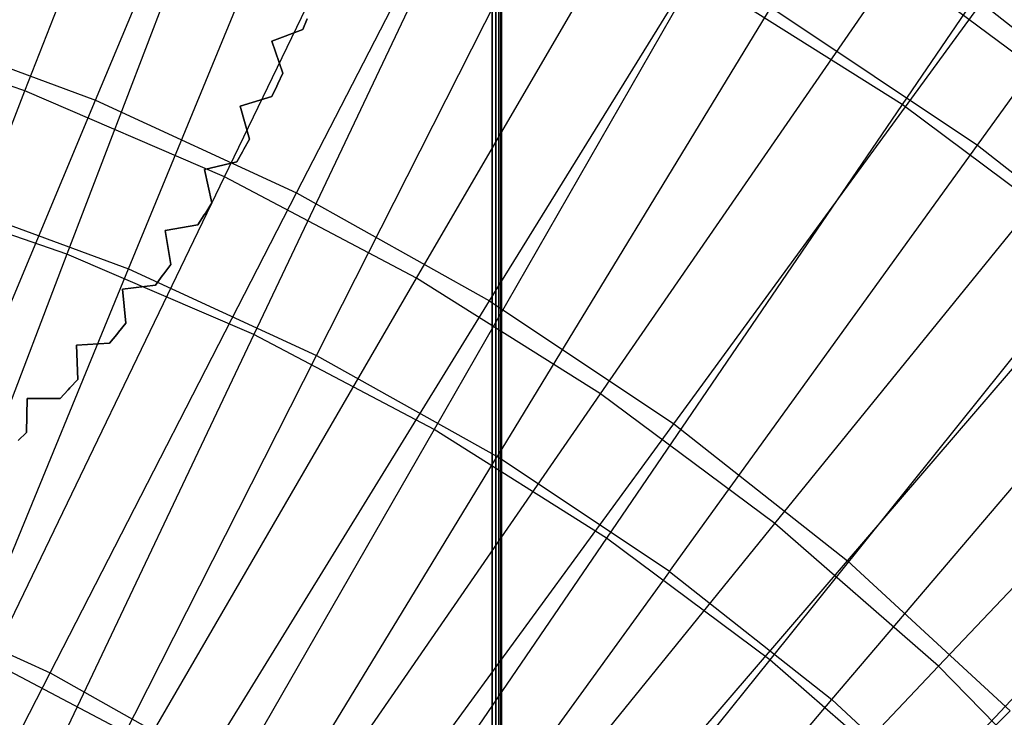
# Model space of a CAD drawing. Extents: x 0.05 to 6.09, y -3 to 3.03.
# Tile 96 of 124: x 3.46 to 3.86, y 0.83 to 1.11. Entities that reach past the tile are written whole.
import ezdxf

# ---------------------------------------------------------------- set-up
doc = ezdxf.new("R2010")
doc.units = 0
doc.header["$MEASUREMENT"] = 0
doc.layers.get('0').update_dxf_attribs({"color": 13, "linetype": 'CONTINUOUS'})

# ---------------------------------------------------------------- blocks, each defined once
blk = doc.blocks.new('PROFILE_SNOW_BALL_PLAFON_P')
at = {"color": 0}
for p, q in [((3.65515, 1.35909, 6.63931), (3.65515, 0.7116, 6.63931)), ((3.65515, -0.09924, 7.55126), (3.65515, 1.35909, 7.55126)), ((3.65515, -0.09924, 7.55126), (3.65515, 1.35909, 7.55126)), ((3.65515, 1.35909, 6.63931), (3.65515, 0.7116, 6.63931)), ((3.65666, -0.09924, 7.55096), (3.65666, 1.35909, 7.55096)), ((3.65666, -0.09924, 7.55096), (3.65666, 1.35909, 7.55096)), ((3.65666, 1.35909, 6.63961), (3.65666, 0.7116, 6.63961)), ((3.65666, 1.35909, 6.63961), (3.65666, 0.7116, 6.63961)), ((3.65793, -0.09924, 7.5501), (3.65793, 1.35909, 7.5501)), ((3.65793, -0.09924, 7.5501), (3.65793, 1.35909, 7.5501)), ((3.65793, 1.35909, 6.64046), (3.65793, 0.7116, 6.64046)), ((3.65793, 1.35909, 6.64046), (3.65793, 0.7116, 6.64046)), ((3.65879, -0.09924, 7.54882), (3.65879, 1.35909, 7.54882)), ((3.65879, -0.09924, 7.54882), (3.65879, 1.35909, 7.54882)), ((3.65879, 1.35909, 6.64174), (3.65879, 0.7116, 6.64174)), ((3.65879, 1.35909, 6.64174), (3.65879, 0.7116, 6.64174)), ((3.65909, 0.7116, 6.64325), (3.65909, 1.35909, 6.64325)), ((3.65909, 1.35909, 7.54732), (3.65909, -0.09924, 7.54732)), ((3.65909, 1.35909, 7.54732), (3.65909, -0.09924, 7.54732)), ((3.65909, 0.7116, 6.64325), (3.65909, 1.35909, 6.64325)), ((3.57953, 1.11123, 6.63931), (3.57769, 1.10687, 6.63931)), ((3.57769, 1.10687, 6.28498), (3.57953, 1.11123, 6.28498)), ((3.57953, 1.11123, 6.63931), (3.57769, 1.10687, 6.63931)), ((3.57769, 1.10687, 6.28498), (3.57953, 1.11123, 6.28498)), ((3.57769, 1.10687, 6.63931), (3.56501, 1.10211, 6.63931)), ((3.56501, 1.10211, 6.28498), (3.57769, 1.10687, 6.28498)), ((3.57769, 1.10687, 6.63931), (3.56501, 1.10211, 6.63931)), ((3.56501, 1.10211, 6.28498), (3.57769, 1.10687, 6.28498)), ((3.57769, 1.10687, 6.28498), (3.57769, 1.10687, 6.63931)), ((3.57769, 1.10687, 6.28498), (3.57769, 1.10687, 6.63931)), ((3.56501, 1.10211, 6.28498), (3.56501, 1.10211, 6.63931)), ((3.56501, 1.10211, 6.63931), (3.56961, 1.08891, 6.63931)), ((3.56961, 1.08891, 6.28498), (3.56501, 1.10211, 6.28498)), ((3.56501, 1.10211, 6.28498), (3.56501, 1.10211, 6.63931)), ((3.56501, 1.10211, 6.63931), (3.56961, 1.08891, 6.63931)), ((3.56961, 1.08891, 6.28498), (3.56501, 1.10211, 6.28498)), ((3.56961, 1.08891, 6.63931), (3.56757, 1.08465, 6.63931)), ((3.56757, 1.08465, 6.28498), (3.56961, 1.08891, 6.28498)), ((3.56961, 1.08891, 6.63931), (3.56757, 1.08465, 6.63931)), ((3.56757, 1.08465, 6.28498), (3.56961, 1.08891, 6.28498)), ((3.56961, 1.08891, 6.28498), (3.56961, 1.08891, 6.63931)), ((3.56961, 1.08891, 6.28498), (3.56961, 1.08891, 6.63931)), ((3.56708, 1.08363, 6.28498), (3.56757, 1.08465, 6.28498)), ((3.56757, 1.08465, 6.63931), (3.56708, 1.08363, 6.63931)), ((3.56757, 1.08465, 6.63931), (3.56708, 1.08363, 6.63931)), ((3.56708, 1.08363, 6.28498), (3.56757, 1.08465, 6.28498)), ((3.56757, 1.08465, 6.63931), (3.56757, 1.08465, 6.28498)), ((3.56757, 1.08465, 6.63931), (3.56757, 1.08465, 6.28498)), ((3.56708, 1.08363, 6.63931), (3.56499, 1.07939, 6.63931)), ((3.56499, 1.07939, 6.28498), (3.56708, 1.08363, 6.28498)), ((3.56708, 1.08363, 6.63931), (3.56499, 1.07939, 6.63931)), ((3.56499, 1.07939, 6.28498), (3.56708, 1.08363, 6.28498)), ((3.56708, 1.08363, 6.63931), (3.56708, 1.08363, 6.28498)), ((3.56708, 1.08363, 6.63931), (3.56708, 1.08363, 6.28498)), ((3.56499, 1.07939, 6.63931), (3.55204, 1.07539, 6.63931)), ((3.55204, 1.07539, 6.28498), (3.56499, 1.07939, 6.28498)), ((3.56499, 1.07939, 6.63931), (3.55204, 1.07539, 6.63931)), ((3.55204, 1.07539, 6.28498), (3.56499, 1.07939, 6.28498)), ((3.56499, 1.07939, 6.28498), (3.56499, 1.07939, 6.63931)), ((3.56499, 1.07939, 6.28498), (3.56499, 1.07939, 6.63931)), ((3.55204, 1.07539, 6.28498), (3.55204, 1.07539, 6.63931)), ((3.55204, 1.07539, 6.63931), (3.55585, 1.06194, 6.63931)), ((3.55585, 1.06194, 6.28498), (3.55204, 1.07539, 6.28498)), ((3.55204, 1.07539, 6.28498), (3.55204, 1.07539, 6.63931)), ((3.55204, 1.07539, 6.63931), (3.55585, 1.06194, 6.63931)), ((3.55585, 1.06194, 6.28498), (3.55204, 1.07539, 6.28498)), ((3.55585, 1.06194, 6.63931), (3.55357, 1.05781, 6.63931)), ((3.55357, 1.05781, 6.28498), (3.55585, 1.06194, 6.28498)), ((3.55585, 1.06194, 6.63931), (3.55357, 1.05781, 6.63931)), ((3.55357, 1.05781, 6.28498), (3.55585, 1.06194, 6.28498)), ((3.55585, 1.06194, 6.28498), (3.55585, 1.06194, 6.63931)), ((3.55585, 1.06194, 6.28498), (3.55585, 1.06194, 6.63931)), ((3.55301, 1.05682, 6.63931), (3.55067, 1.05271, 6.63931)), ((3.55067, 1.05271, 6.28498), (3.55301, 1.05682, 6.28498)), ((3.55301, 1.05682, 6.63931), (3.55067, 1.05271, 6.63931)), ((3.55067, 1.05271, 6.28498), (3.55301, 1.05682, 6.28498)), ((3.55301, 1.05682, 6.28498), (3.55357, 1.05781, 6.28498)), ((3.55357, 1.05781, 6.63931), (3.55301, 1.05682, 6.63931)), ((3.55357, 1.05781, 6.63931), (3.55301, 1.05682, 6.63931)), ((3.55301, 1.05682, 6.28498), (3.55357, 1.05781, 6.28498)), ((3.55301, 1.05682, 6.63931), (3.55301, 1.05682, 6.28498)), ((3.55301, 1.05682, 6.63931), (3.55301, 1.05682, 6.28498)), ((3.55357, 1.05781, 6.63931), (3.55357, 1.05781, 6.28498)), ((3.55357, 1.05781, 6.63931), (3.55357, 1.05781, 6.28498)), ((3.55067, 1.05271, 6.63931), (3.53751, 1.04949, 6.63931)), ((3.53751, 1.04949, 6.28498), (3.55067, 1.05271, 6.28498)), ((3.55067, 1.05271, 6.63931), (3.53751, 1.04949, 6.63931)), ((3.53751, 1.04949, 6.28498), (3.55067, 1.05271, 6.28498)), ((3.55067, 1.05271, 6.28498), (3.55067, 1.05271, 6.63931)), ((3.55067, 1.05271, 6.28498), (3.55067, 1.05271, 6.63931)), ((3.53751, 1.04949, 6.28498), (3.53751, 1.04949, 6.63931)), ((3.53751, 1.04949, 6.63931), (3.54052, 1.03584, 6.63931)), ((3.54052, 1.03584, 6.28498), (3.53751, 1.04949, 6.28498)), ((3.53751, 1.04949, 6.28498), (3.53751, 1.04949, 6.63931)), ((3.53751, 1.04949, 6.63931), (3.54052, 1.03584, 6.63931)), ((3.54052, 1.03584, 6.28498), (3.53751, 1.04949, 6.28498)), ((3.54052, 1.03584, 6.63931), (3.53799, 1.03185, 6.63931)), ((3.53799, 1.03185, 6.28498), (3.54052, 1.03584, 6.28498)), ((3.54052, 1.03584, 6.63931), (3.53799, 1.03185, 6.63931)), ((3.53799, 1.03185, 6.28498), (3.54052, 1.03584, 6.28498)), ((3.54052, 1.03584, 6.28498), (3.54052, 1.03584, 6.63931)), ((3.54052, 1.03584, 6.28498), (3.54052, 1.03584, 6.63931)), ((3.53738, 1.0309, 6.28498), (3.53799, 1.03185, 6.28498)), ((3.53799, 1.03185, 6.63931), (3.53738, 1.0309, 6.63931)), ((3.53799, 1.03185, 6.63931), (3.53738, 1.0309, 6.63931)), ((3.53738, 1.0309, 6.28498), (3.53799, 1.03185, 6.28498)), ((3.53799, 1.03185, 6.63931), (3.53799, 1.03185, 6.28498)), ((3.53799, 1.03185, 6.63931), (3.53799, 1.03185, 6.28498)), ((3.53738, 1.0309, 6.63931), (3.5348, 1.02693, 6.63931)), ((3.5348, 1.02693, 6.28498), (3.53738, 1.0309, 6.28498)), ((3.53738, 1.0309, 6.63931), (3.5348, 1.02693, 6.63931)), ((3.5348, 1.02693, 6.28498), (3.53738, 1.0309, 6.28498)), ((3.53738, 1.0309, 6.63931), (3.53738, 1.0309, 6.28498)), ((3.53738, 1.0309, 6.63931), (3.53738, 1.0309, 6.28498)), ((3.5348, 1.02693, 6.63931), (3.52147, 1.02449, 6.63931)), ((3.52147, 1.02449, 6.28498), (3.5348, 1.02693, 6.28498)), ((3.5348, 1.02693, 6.63931), (3.52147, 1.02449, 6.63931)), ((3.52147, 1.02449, 6.28498), (3.5348, 1.02693, 6.28498)), ((3.52147, 1.02449, 6.28498), (3.52147, 1.02449, 6.63931)), ((3.52147, 1.02449, 6.63931), (3.52367, 1.01068, 6.63931)), ((3.52367, 1.01068, 6.28498), (3.52147, 1.02449, 6.28498)), ((3.52147, 1.02449, 6.28498), (3.52147, 1.02449, 6.63931)), ((3.52147, 1.02449, 6.63931), (3.52367, 1.01068, 6.63931)), ((3.52367, 1.01068, 6.28498), (3.52147, 1.02449, 6.28498)), ((3.5348, 1.02693, 6.28498), (3.5348, 1.02693, 6.63931)), ((3.5348, 1.02693, 6.28498), (3.5348, 1.02693, 6.63931)), ((3.52367, 1.01068, 6.63931), (3.52091, 1.00685, 6.63931)), ((3.52091, 1.00685, 6.28498), (3.52367, 1.01068, 6.28498)), ((3.52367, 1.01068, 6.63931), (3.52091, 1.00685, 6.63931)), ((3.52091, 1.00685, 6.28498), (3.52367, 1.01068, 6.28498)), ((3.52367, 1.01068, 6.28498), (3.52367, 1.01068, 6.63931)), ((3.52367, 1.01068, 6.28498), (3.52367, 1.01068, 6.63931)), ((3.52024, 1.00594, 6.63931), (3.51743, 1.00213, 6.63931)), ((3.51743, 1.00213, 6.28498), (3.52024, 1.00594, 6.28498)), ((3.52024, 1.00594, 6.63931), (3.51743, 1.00213, 6.63931)), ((3.51743, 1.00213, 6.28498), (3.52024, 1.00594, 6.28498)), ((3.52024, 1.00594, 6.28498), (3.52091, 1.00685, 6.28498)), ((3.52091, 1.00685, 6.63931), (3.52024, 1.00594, 6.63931)), ((3.52091, 1.00685, 6.63931), (3.52024, 1.00594, 6.63931)), ((3.52024, 1.00594, 6.28498), (3.52091, 1.00685, 6.28498)), ((3.52024, 1.00594, 6.63931), (3.52024, 1.00594, 6.28498)), ((3.52024, 1.00594, 6.63931), (3.52024, 1.00594, 6.28498)), ((3.52091, 1.00685, 6.63931), (3.52091, 1.00685, 6.28498)), ((3.52091, 1.00685, 6.63931), (3.52091, 1.00685, 6.28498)), ((3.51743, 1.00213, 6.63931), (3.50398, 1.00049, 6.63931)), ((3.50398, 1.00049, 6.28498), (3.51743, 1.00213, 6.28498)), ((3.51743, 1.00213, 6.63931), (3.50398, 1.00049, 6.63931)), ((3.50398, 1.00049, 6.28498), (3.51743, 1.00213, 6.28498)), ((3.50398, 1.00049, 6.28498), (3.50398, 1.00049, 6.63931)), ((3.50398, 1.00049, 6.63931), (3.50536, 0.98658, 6.63931)), ((3.50536, 0.98658, 6.28498), (3.50398, 1.00049, 6.28498)), ((3.50398, 1.00049, 6.28498), (3.50398, 1.00049, 6.63931)), ((3.50398, 1.00049, 6.63931), (3.50536, 0.98658, 6.63931)), ((3.50536, 0.98658, 6.28498), (3.50398, 1.00049, 6.28498)), ((3.51743, 1.00213, 6.28498), (3.51743, 1.00213, 6.63931)), ((3.51743, 1.00213, 6.28498), (3.51743, 1.00213, 6.63931)), ((3.50536, 0.98658, 6.63931), (3.50237, 0.98291, 6.63931)), ((3.50237, 0.98291, 6.28498), (3.50536, 0.98658, 6.28498)), ((3.50536, 0.98658, 6.63931), (3.50237, 0.98291, 6.63931)), ((3.50237, 0.98291, 6.28498), (3.50536, 0.98658, 6.28498)), ((3.50536, 0.98658, 6.28498), (3.50536, 0.98658, 6.63931)), ((3.50536, 0.98658, 6.28498), (3.50536, 0.98658, 6.63931)), ((3.50166, 0.98204, 6.63931), (3.49862, 0.97841, 6.63931)), ((3.49862, 0.97841, 6.28498), (3.50166, 0.98204, 6.28498)), ((3.50166, 0.98204, 6.63931), (3.49862, 0.97841, 6.63931)), ((3.49862, 0.97841, 6.28498), (3.50166, 0.98204, 6.28498)), ((3.50166, 0.98204, 6.28498), (3.50237, 0.98291, 6.28498)), ((3.50237, 0.98291, 6.63931), (3.50166, 0.98204, 6.63931)), ((3.50237, 0.98291, 6.63931), (3.50166, 0.98204, 6.63931)), ((3.50166, 0.98204, 6.28498), (3.50237, 0.98291, 6.28498)), ((3.50166, 0.98204, 6.63931), (3.50166, 0.98204, 6.28498)), ((3.50166, 0.98204, 6.63931), (3.50166, 0.98204, 6.28498)), ((3.50237, 0.98291, 6.63931), (3.50237, 0.98291, 6.28498)), ((3.50237, 0.98291, 6.63931), (3.50237, 0.98291, 6.28498)), ((3.49862, 0.97841, 6.63931), (3.4851, 0.97756, 6.63931)), ((3.4851, 0.97756, 6.28498), (3.49862, 0.97841, 6.28498)), ((3.49862, 0.97841, 6.63931), (3.4851, 0.97756, 6.63931)), ((3.4851, 0.97756, 6.28498), (3.49862, 0.97841, 6.28498)), ((3.4851, 0.97756, 6.28498), (3.4851, 0.97756, 6.63931)), ((3.4851, 0.97756, 6.63931), (3.48565, 0.96359, 6.63931)), ((3.48565, 0.96359, 6.28498), (3.4851, 0.97756, 6.28498)), ((3.4851, 0.97756, 6.28498), (3.4851, 0.97756, 6.63931)), ((3.4851, 0.97756, 6.63931), (3.48565, 0.96359, 6.63931)), ((3.48565, 0.96359, 6.28498), (3.4851, 0.97756, 6.28498)), ((3.49862, 0.97841, 6.28498), (3.49862, 0.97841, 6.63931)), ((3.49862, 0.97841, 6.28498), (3.49862, 0.97841, 6.63931)), ((3.48565, 0.96359, 6.63931), (3.48245, 0.96011, 6.63931)), ((3.48245, 0.96011, 6.28498), (3.48565, 0.96359, 6.28498)), ((3.48565, 0.96359, 6.63931), (3.48245, 0.96011, 6.63931)), ((3.48245, 0.96011, 6.28498), (3.48565, 0.96359, 6.28498)), ((3.48565, 0.96359, 6.28498), (3.48565, 0.96359, 6.63931)), ((3.48565, 0.96359, 6.28498), (3.48565, 0.96359, 6.63931)), ((3.48168, 0.95929, 6.63931), (3.47844, 0.95584, 6.63931)), ((3.47844, 0.95584, 6.28498), (3.48168, 0.95929, 6.28498)), ((3.48168, 0.95929, 6.63931), (3.47844, 0.95584, 6.63931)), ((3.47844, 0.95584, 6.28498), (3.48168, 0.95929, 6.28498)), ((3.48168, 0.95929, 6.28498), (3.48245, 0.96011, 6.28498)), ((3.48245, 0.96011, 6.63931), (3.48168, 0.95929, 6.63931)), ((3.48245, 0.96011, 6.63931), (3.48168, 0.95929, 6.63931)), ((3.48168, 0.95929, 6.28498), (3.48245, 0.96011, 6.28498)), ((3.48168, 0.95929, 6.63931), (3.48168, 0.95929, 6.28498)), ((3.48168, 0.95929, 6.63931), (3.48168, 0.95929, 6.28498)), ((3.48245, 0.96011, 6.63931), (3.48245, 0.96011, 6.28498)), ((3.48245, 0.96011, 6.63931), (3.48245, 0.96011, 6.28498)), ((3.46489, 0.9558, 6.63931), (3.46462, 0.94182, 6.63931)), ((3.46462, 0.94182, 6.28498), (3.46489, 0.9558, 6.28498)), ((3.46489, 0.9558, 6.63931), (3.46462, 0.94182, 6.63931)), ((3.46462, 0.94182, 6.28498), (3.46489, 0.9558, 6.28498)), ((3.47844, 0.95584, 6.63931), (3.46489, 0.9558, 6.63931)), ((3.46489, 0.9558, 6.28498), (3.47844, 0.95584, 6.28498)), ((3.47844, 0.95584, 6.63931), (3.46489, 0.9558, 6.63931)), ((3.46489, 0.9558, 6.28498), (3.47844, 0.95584, 6.28498)), ((3.46489, 0.9558, 6.28498), (3.46489, 0.9558, 6.63931)), ((3.46489, 0.9558, 6.28498), (3.46489, 0.9558, 6.63931)), ((3.47844, 0.95584, 6.28498), (3.47844, 0.95584, 6.63931)), ((3.47844, 0.95584, 6.28498), (3.47844, 0.95584, 6.63931)), ((3.46462, 0.94182, 6.63931), (3.46122, 0.93854, 6.63931)), ((3.46122, 0.93854, 6.28498), (3.46462, 0.94182, 6.28498)), ((3.46462, 0.94182, 6.63931), (3.46122, 0.93854, 6.63931)), ((3.46122, 0.93854, 6.28498), (3.46462, 0.94182, 6.28498)), ((3.46462, 0.94182, 6.28498), (3.46462, 0.94182, 6.63931)), ((3.46462, 0.94182, 6.28498), (3.46462, 0.94182, 6.63931))]:
    blk.add_line(p, q, dxfattribs=at)
blk = doc.blocks.new('GRUPUJ_1')
at = {"color": 0}
for p, q in [((3.40951, 4.08631, 0.26489), (3.48688, 4.2847, 0.36842)), ((3.40951, 4.08631, 0.26489), (3.48688, 4.2847, 0.36842)), ((3.4384, 4.0825, 0.31787), (3.5207, 4.27924, 0.42545)), ((3.4384, 4.0825, 0.31787), (3.5207, 4.27924, 0.42545)), ((3.88471, 4.25151, 5.83655), (3.7684, 4.08068, 5.95212)), ((3.88471, 4.25151, 5.83655), (3.7684, 4.08068, 5.95212)), ((3.49114, 4.0511, 0.26429), (3.58365, 4.24296, 0.36771)), ((3.49114, 4.0511, 0.26429), (3.58365, 4.24296, 0.36771)), ((3.52064, 4.04458, 0.31726), (3.61812, 4.23433, 0.42473)), ((3.52064, 4.04458, 0.31726), (3.61812, 4.23433, 0.42473)), ((3.79922, 4.06409, 5.8959), (3.92014, 4.23174, 5.77619)), ((3.79922, 4.06409, 5.8959), (3.92014, 4.23174, 5.77619)), ((3.50342, 4.22026, 5.95408), (3.42666, 4.01952, 6.05347)), ((3.50342, 4.22026, 5.95408), (3.42666, 4.01952, 6.05347)), ((3.45195, 4.01346, 6.00104), (3.53375, 4.21277, 5.89787)), ((3.45195, 4.01346, 6.00104), (3.53375, 4.21277, 5.89787)), ((3.56979, 4.00967, 0.2637), (3.67689, 4.19384, 0.36701)), ((3.56979, 4.00967, 0.2637), (3.67689, 4.19384, 0.36701)), ((3.59965, 4.00033, 0.31667), (3.71172, 4.18191, 0.42404)), ((3.59965, 4.00033, 0.31667), (3.71172, 4.18191, 0.42404)), ((3.59527, 4.18064, 5.9534), (3.50318, 3.98651, 6.0529)), ((3.59527, 4.18064, 5.9534), (3.50318, 3.98651, 6.0529)), ((3.52887, 3.978, 6.00047), (3.62604, 4.17022, 5.89719)), ((3.52887, 3.978, 6.00047), (3.62604, 4.17022, 5.89719)), ((3.64499, 3.96227, 0.26314), (3.76605, 4.13765, 0.36635)), ((3.64499, 3.96227, 0.26314), (3.76605, 4.13765, 0.36635)), ((3.85058, 4.07471, 0.36573), (3.76605, 4.13765, 0.36635)), ((3.85058, 4.07471, 0.36573), (3.76605, 4.13765, 0.36635)), ((3.68378, 4.13402, 5.95275), (3.57692, 3.94766, 6.05235)), ((3.68378, 4.13402, 5.95275), (3.57692, 3.94766, 6.05235)), ((3.7684, 4.08068, 5.95212), (3.68378, 4.13402, 5.95275)), ((3.7684, 4.08068, 5.95212), (3.68378, 4.13402, 5.95275)), ((3.67495, 3.95002, 0.31611), (3.80092, 4.1223, 0.42337)), ((3.67495, 3.95002, 0.31611), (3.80092, 4.1223, 0.42337)), ((3.80092, 4.1223, 0.42337), (3.88517, 4.05588, 0.42275)), ((3.80092, 4.1223, 0.42337), (3.88517, 4.05588, 0.42275)), ((3.71472, 4.12056, 5.89653), (3.60276, 3.93662, 5.99992)), ((3.71472, 4.12056, 5.89653), (3.60276, 3.93662, 5.99992)), ((3.71472, 4.12056, 5.89653), (3.79922, 4.06409, 5.8959)), ((3.71472, 4.12056, 5.89653), (3.79922, 4.06409, 5.8959)), ((3.40951, 4.08631, 0.26489), (3.3254, 4.11509, 0.26551)), ((3.40951, 4.08631, 0.26489), (3.3254, 4.11509, 0.26551)), ((3.35344, 4.11384, 0.3185), (3.4384, 4.0825, 0.31787)), ((3.35344, 4.11384, 0.3185), (3.4384, 4.0825, 0.31787)), ((3.32966, 3.88118, 0.17765), (3.40951, 4.08631, 0.26489)), ((3.32966, 3.88118, 0.17765), (3.40951, 4.08631, 0.26489)), ((3.49114, 4.0511, 0.26429), (3.40951, 4.08631, 0.26489)), ((3.49114, 4.0511, 0.26429), (3.40951, 4.08631, 0.26489)), ((3.35329, 3.87866, 0.22696), (3.4384, 4.0825, 0.31787)), ((3.35329, 3.87866, 0.22696), (3.4384, 4.0825, 0.31787)), ((3.4384, 4.0825, 0.31787), (3.52064, 4.04458, 0.31726)), ((3.4384, 4.0825, 0.31787), (3.52064, 4.04458, 0.31726)), ((3.7684, 4.08068, 5.95212), (3.64743, 3.90322, 6.05183)), ((3.7684, 4.08068, 5.95212), (3.64743, 3.90322, 6.05183)), ((3.84864, 4.02094, 5.95152), (3.7684, 4.08068, 5.95212)), ((3.84864, 4.02094, 5.95152), (3.7684, 4.08068, 5.95212)), ((3.7163, 3.90918, 0.26262), (3.85058, 4.07471, 0.36573)), ((3.7163, 3.90918, 0.26262), (3.85058, 4.07471, 0.36573)), ((3.67318, 3.88957, 5.9994), (3.79922, 4.06409, 5.8959)), ((3.67318, 3.88957, 5.9994), (3.79922, 4.06409, 5.8959)), ((3.79922, 4.06409, 5.8959), (3.87903, 4.00117, 5.89531)), ((3.79922, 4.06409, 5.8959), (3.87903, 4.00117, 5.89531)), ((3.74607, 3.89395, 0.31558), (3.88517, 4.05588, 0.42275)), ((3.74607, 3.89395, 0.31558), (3.88517, 4.05588, 0.42275)), ((3.39563, 3.85272, 0.17716), (3.49114, 4.0511, 0.26429)), ((3.39563, 3.85272, 0.17716), (3.49114, 4.0511, 0.26429)), ((3.56979, 4.00967, 0.2637), (3.49114, 4.0511, 0.26429)), ((3.56979, 4.00967, 0.2637), (3.49114, 4.0511, 0.26429)), ((3.42666, 4.01952, 6.05347), (3.3478, 4.0465, 6.05405)), ((3.42666, 4.01952, 6.05347), (3.3478, 4.0465, 6.05405)), ((3.3725, 4.04278, 6.00163), (3.45195, 4.01346, 6.00104)), ((3.3725, 4.04278, 6.00163), (3.45195, 4.01346, 6.00104)), ((3.4198, 3.848, 0.22647), (3.52064, 4.04458, 0.31726)), ((3.4198, 3.848, 0.22647), (3.52064, 4.04458, 0.31726)), ((3.52064, 4.04458, 0.31726), (3.59965, 4.00033, 0.31667)), ((3.52064, 4.04458, 0.31726), (3.59965, 4.00033, 0.31667)), ((3.84864, 4.02094, 5.95152), (3.71428, 3.85345, 6.05134)), ((3.84864, 4.02094, 5.95152), (3.71428, 3.85345, 6.05134)), ((3.42666, 4.01952, 6.05347), (3.34731, 3.81242, 6.13643)), ((3.42666, 4.01952, 6.05347), (3.34731, 3.81242, 6.13643)), ((3.50318, 3.98651, 6.0529), (3.42666, 4.01952, 6.05347)), ((3.50318, 3.98651, 6.0529), (3.42666, 4.01952, 6.05347)), ((3.36727, 3.80747, 6.08737), (3.45195, 4.01346, 6.00104)), ((3.36727, 3.80747, 6.08737), (3.45195, 4.01346, 6.00104)), ((3.45195, 4.01346, 6.00104), (3.52887, 3.978, 6.00047)), ((3.45195, 4.01346, 6.00104), (3.52887, 3.978, 6.00047)), ((3.4592, 3.81924, 0.17669), (3.56979, 4.00967, 0.2637)), ((3.4592, 3.81924, 0.17669), (3.56979, 4.00967, 0.2637)), ((3.64499, 3.96227, 0.26314), (3.56979, 4.00967, 0.2637)), ((3.64499, 3.96227, 0.26314), (3.56979, 4.00967, 0.2637)), ((3.78328, 3.85073, 0.26212), (3.92999, 4.00542, 0.36514)), ((3.78328, 3.85073, 0.26212), (3.92999, 4.00542, 0.36514)), ((3.73969, 3.83713, 5.9989), (3.87903, 4.00117, 5.89531)), ((3.73969, 3.83713, 5.9989), (3.87903, 4.00117, 5.89531)), ((3.4837, 3.81221, 0.226), (3.59965, 4.00033, 0.31667)), ((3.4837, 3.81221, 0.226), (3.59965, 4.00033, 0.31667)), ((3.59965, 4.00033, 0.31667), (3.67495, 3.95002, 0.31611)), ((3.59965, 4.00033, 0.31667), (3.67495, 3.95002, 0.31611)), ((3.50318, 3.98651, 6.0529), (3.40803, 3.78623, 6.13598)), ((3.50318, 3.98651, 6.0529), (3.40803, 3.78623, 6.13598)), ((3.57692, 3.94766, 6.05235), (3.50318, 3.98651, 6.0529)), ((3.57692, 3.94766, 6.05235), (3.50318, 3.98651, 6.0529)), ((3.42828, 3.77934, 6.08692), (3.52887, 3.978, 6.00047)), ((3.42828, 3.77934, 6.08692), (3.52887, 3.978, 6.00047)), ((3.52887, 3.978, 6.00047), (3.60276, 3.93662, 5.99992)), ((3.52887, 3.978, 6.00047), (3.60276, 3.93662, 5.99992)), ((3.51998, 3.78093, 0.17624), (3.64499, 3.96227, 0.26314)), ((3.51998, 3.78093, 0.17624), (3.64499, 3.96227, 0.26314)), ((3.7163, 3.90918, 0.26262), (3.64499, 3.96227, 0.26314)), ((3.7163, 3.90918, 0.26262), (3.64499, 3.96227, 0.26314)), ((3.92401, 3.95517, 5.95096), (3.77708, 3.79865, 6.05087)), ((3.92401, 3.95517, 5.95096), (3.77708, 3.79865, 6.05087)), ((3.54459, 3.77152, 0.22554), (3.67495, 3.95002, 0.31611)), ((3.54459, 3.77152, 0.22554), (3.67495, 3.95002, 0.31611)), ((3.67495, 3.95002, 0.31611), (3.74607, 3.89395, 0.31558)), ((3.67495, 3.95002, 0.31611), (3.74607, 3.89395, 0.31558)), ((3.57692, 3.94766, 6.05235), (3.46654, 3.75541, 6.13554)), ((3.57692, 3.94766, 6.05235), (3.46654, 3.75541, 6.13554)), ((3.64743, 3.90322, 6.05183), (3.57692, 3.94766, 6.05235)), ((3.64743, 3.90322, 6.05183), (3.57692, 3.94766, 6.05235)), ((3.4869, 3.74651, 6.08648), (3.60276, 3.93662, 5.99992)), ((3.4869, 3.74651, 6.08648), (3.60276, 3.93662, 5.99992)), ((3.67318, 3.88957, 5.9994), (3.60276, 3.93662, 5.99992)), ((3.67318, 3.88957, 5.9994), (3.60276, 3.93662, 5.99992)), ((3.5776, 3.73803, 0.17581), (3.7163, 3.90918, 0.26262)), ((3.5776, 3.73803, 0.17581), (3.7163, 3.90918, 0.26262)), ((3.78328, 3.85073, 0.26212), (3.7163, 3.90918, 0.26262)), ((3.78328, 3.85073, 0.26212), (3.7163, 3.90918, 0.26262)), ((3.64743, 3.90322, 6.05183), (3.52248, 3.72015, 6.13513)), ((3.64743, 3.90322, 6.05183), (3.52248, 3.72015, 6.13513)), ((3.71428, 3.85345, 6.05134), (3.64743, 3.90322, 6.05183)), ((3.71428, 3.85345, 6.05134), (3.64743, 3.90322, 6.05183)), ((3.60211, 3.72618, 0.22512), (3.74607, 3.89395, 0.31558)), ((3.60211, 3.72618, 0.22512), (3.74607, 3.89395, 0.31558)), ((3.74607, 3.89395, 0.31558), (3.81257, 3.83248, 0.31509)), ((3.74607, 3.89395, 0.31558), (3.81257, 3.83248, 0.31509)), ((3.67318, 3.88957, 5.9994), (3.54277, 3.70918, 6.08607)), ((3.67318, 3.88957, 5.9994), (3.54277, 3.70918, 6.08607)), ((3.67318, 3.88957, 5.9994), (3.73969, 3.83713, 5.9989)), ((3.67318, 3.88957, 5.9994), (3.73969, 3.83713, 5.9989)), ((3.35329, 3.87866, 0.22696), (3.4198, 3.848, 0.22647)), ((3.35329, 3.87866, 0.22696), (3.4198, 3.848, 0.22647)), ((3.4592, 3.81924, 0.17669), (3.39563, 3.85272, 0.17716)), ((3.4592, 3.81924, 0.17669), (3.39563, 3.85272, 0.17716)), ((3.71428, 3.85345, 6.05134), (3.57553, 3.68066, 6.13473)), ((3.71428, 3.85345, 6.05134), (3.57553, 3.68066, 6.13473)), ((3.77708, 3.79865, 6.05087), (3.71428, 3.85345, 6.05134)), ((3.77708, 3.79865, 6.05087), (3.71428, 3.85345, 6.05134)), ((3.31619, 3.64573, 0.15291), (3.4198, 3.848, 0.22647)), ((3.31619, 3.64573, 0.15291), (3.4198, 3.848, 0.22647)), ((3.4198, 3.848, 0.22647), (3.4837, 3.81221, 0.226)), ((3.4198, 3.848, 0.22647), (3.4837, 3.81221, 0.226)), ((3.63173, 3.69079, 0.17541), (3.78328, 3.85073, 0.26212)), ((3.63173, 3.69079, 0.17541), (3.78328, 3.85073, 0.26212)), ((3.84552, 3.78726, 0.26166), (3.78328, 3.85073, 0.26212)), ((3.84552, 3.78726, 0.26166), (3.78328, 3.85073, 0.26212)), ((3.59553, 3.66759, 6.08567), (3.73969, 3.83713, 5.9989)), ((3.59553, 3.66759, 6.08567), (3.73969, 3.83713, 5.9989)), ((3.73969, 3.83713, 5.9989), (3.80188, 3.77964, 5.99844)), ((3.73969, 3.83713, 5.9989), (3.80188, 3.77964, 5.99844)), ((3.65588, 3.67646, 0.22472), (3.81257, 3.83248, 0.31509)), ((3.65588, 3.67646, 0.22472), (3.81257, 3.83248, 0.31509))]:
    blk.add_line(p, q, dxfattribs=at)
blk.add_blockref('PROFILE_SNOW_BALL_PLAFON_P', (-0.05452, 3.0046, -0.05645), dxfattribs=at)

msp = doc.modelspace()

# ---------------------------------------------------------------- block references
at = {"color": 0}
msp.add_blockref('GRUPUJ_1', (0.05452, -3.0046, 0.05645), dxfattribs=at)

doc.saveas('drawing.dxf')
